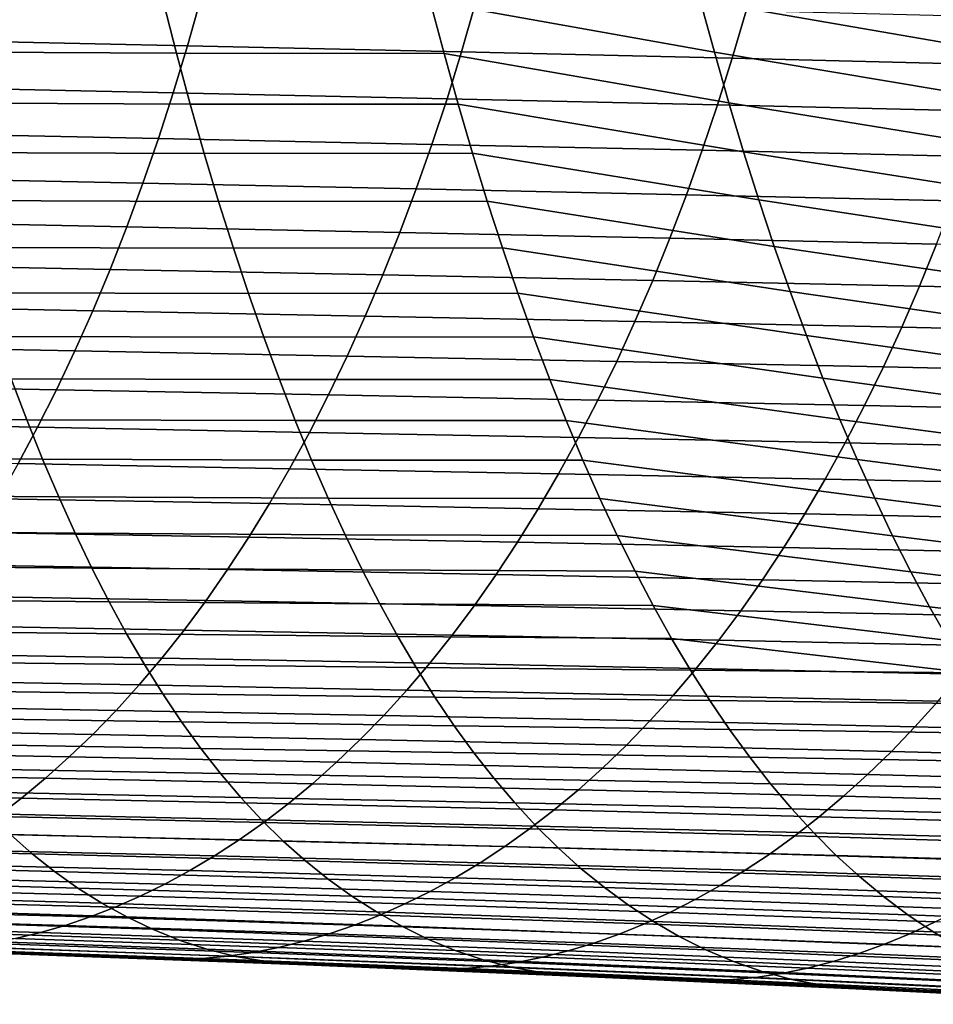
# Model space of a CAD drawing. Header units: metres. Extents: x -248 to 28, y -28 to 28.
# Tile 177 of 256: x -64.41 to -58.04, y -16.55 to -9.68. Entities that reach past the tile are written whole.
import ezdxf

# ---------------------------------------------------------------- set-up
doc = ezdxf.new("R2010")
doc.units = ezdxf.units.M
doc.layers.add('solid_10_061_053_XXX', color=7, linetype='CONTINUOUS')

msp = doc.modelspace()

# ---------------------------------------------------------------- linework, layer by layer
at = {"layer": 'solid_10_061_053_XXX'}
for points in [[(-59.567024, -9.911891, 82.891335), (-61.548691, -9.55663, 83.653839), (-61.641834, -9.184496, 83.365501), (-59.665207, -9.550668, 82.593224)], [(-57.657269, -9.897761, 81.77066), (-59.665207, -9.550668, 82.593224), (-59.7607, -9.180305, 82.302689), (-57.758152, -9.537882, 81.47068)], [(-63.413204, -9.554358, 84.657295), (-63.319744, -9.91868, 84.950958), (-65.171936, -9.9084, 85.899345), (-65.263359, -9.542437, 85.608391)], [(-63.243114, -9.867237, 113.159546), (-63.148582, -9.533899, 113.391586), (-65.084473, -9.491387, 114.103706), (-65.177002, -9.825394, 113.870255)], [(-61.331078, -9.909849, 112.463066), (-61.234749, -9.577317, 112.693253), (-63.148582, -9.533899, 113.391586), (-63.243114, -9.867237, 113.159546)], [(-61.548691, -9.55663, 83.653839), (-61.45298, -9.919354, 83.949867), (-63.319744, -9.91868, 84.950958), (-63.413204, -9.554358, 84.657295)], [(-59.466228, -10.264067, 83.196686), (-61.45298, -9.919354, 83.949867), (-61.548691, -9.55663, 83.653839), (-59.567024, -9.911891, 82.891335)], [(-59.442177, -9.953588, 111.781731), (-59.344387, -9.621964, 112.009682), (-61.234749, -9.577317, 112.693253), (-61.331078, -9.909849, 112.463066)], [(-57.553661, -10.248971, 82.077873), (-59.567024, -9.911891, 82.891335), (-59.665207, -9.550668, 82.593224), (-57.657269, -9.897761, 81.77066)], [(-57.577675, -9.998857, 111.116508), (-57.478897, -9.668212, 111.341881), (-59.344387, -9.621964, 112.009682), (-59.442177, -9.953588, 111.781731)], [(-63.342255, -10.193745, 112.920166), (-63.243114, -9.867237, 113.159546), (-65.177002, -9.825394, 113.870255), (-65.274094, -10.152601, 113.629356)], [(-61.432003, -10.23552, 112.225655), (-61.331078, -9.909849, 112.463066), (-63.243114, -9.867237, 113.159546), (-63.342255, -10.193745, 112.920166)], [(-63.319744, -9.91868, 84.950958), (-63.223919, -10.273378, 85.252098), (-65.078278, -10.264551, 86.197998), (-65.171936, -9.9084, 85.899345)], [(-61.45298, -9.919354, 83.949867), (-61.354774, -10.27271, 84.253212), (-63.223919, -10.273378, 85.252098), (-63.319744, -9.91868, 84.950958)], [(-59.362862, -10.607178, 83.509018), (-61.354774, -10.27271, 84.253212), (-61.45298, -9.919354, 83.949867), (-59.466228, -10.264067, 83.196686)], [(-59.544502, -10.278318, 111.546677), (-59.442177, -9.953588, 111.781731), (-61.331078, -9.909849, 112.463066), (-61.432003, -10.23552, 112.225655)], [(-57.447376, -10.591518, 82.392113), (-59.466228, -10.264067, 83.196686), (-59.567024, -9.911891, 82.891335), (-57.553661, -10.248971, 82.077873)], [(-57.680882, -10.322575, 110.88414), (-57.577675, -9.998857, 111.116508), (-59.442177, -9.953588, 111.781731), (-59.544502, -10.278318, 111.546677)], [(-63.445896, -10.513155, 112.673691), (-63.342255, -10.193745, 112.920166), (-65.274094, -10.152601, 113.629356), (-65.375648, -10.472734, 113.381256)], [(-61.537426, -10.554075, 111.981247), (-61.432003, -10.23552, 112.225655), (-63.342255, -10.193745, 112.920166), (-63.445896, -10.513155, 112.673691)], [(-63.223919, -10.273378, 85.252098), (-63.125771, -10.618386, 85.560379), (-64.982414, -10.610797, 86.50396), (-65.078278, -10.264551, 86.197998)], [(-61.354774, -10.27271, 84.253212), (-61.254124, -10.616656, 84.563583), (-63.125771, -10.618386, 85.560379), (-63.223919, -10.273378, 85.252098)], [(-59.651264, -10.595917, 111.304726), (-59.544502, -10.278318, 111.546677), (-61.432003, -10.23552, 112.225655), (-61.537426, -10.554075, 111.981247)], [(-59.256969, -10.941197, 83.828079), (-61.254124, -10.616656, 84.563583), (-61.354774, -10.27271, 84.253212), (-59.362862, -10.607178, 83.509018)], [(-57.788425, -10.639148, 110.644974), (-57.680882, -10.322575, 110.88414), (-59.544502, -10.278318, 111.546677), (-59.651264, -10.595917, 111.304726)], [(-57.338455, -10.925404, 82.713181), (-59.362862, -10.607178, 83.509018), (-59.466228, -10.264067, 83.196686), (-57.447376, -10.591518, 82.392113)], [(-63.55394, -10.8252, 112.420349), (-63.445896, -10.513155, 112.673691), (-65.375648, -10.472734, 113.381256), (-65.481552, -10.785515, 113.126183)], [(-61.64724, -10.865259, 111.730072), (-61.537426, -10.554075, 111.981247), (-63.445896, -10.513155, 112.673691), (-63.55394, -10.8252, 112.420349)], [(-59.762367, -10.906145, 111.056091), (-59.651264, -10.595917, 111.304726), (-61.537426, -10.554075, 111.981247), (-61.64724, -10.865259, 111.730072)], [(-63.125771, -10.618386, 85.560379), (-63.025352, -10.953629, 85.875458), (-64.884407, -10.947039, 86.816864), (-64.982414, -10.610797, 86.50396)], [(-61.254124, -10.616656, 84.563583), (-61.15107, -10.951143, 84.880676), (-63.025352, -10.953629, 85.875458), (-63.125771, -10.618386, 85.560379)], [(-59.148605, -11.266103, 84.15361), (-61.15107, -10.951143, 84.880676), (-61.254124, -10.616656, 84.563583), (-59.256969, -10.941197, 83.828079)], [(-57.900215, -10.948358, 110.399208), (-57.788425, -10.639148, 110.644974), (-59.651264, -10.595917, 111.304726), (-59.762367, -10.906145, 111.056091)], [(-57.22694, -11.250623, 83.040871), (-59.256969, -10.941197, 83.828079), (-59.362862, -10.607178, 83.509018), (-57.338455, -10.925404, 82.713181)], [(-63.666271, -11.129613, 112.160378), (-63.55394, -10.8252, 112.420349), (-65.481552, -10.785515, 113.126183), (-65.591698, -11.090665, 112.864388)], [(-61.761345, -11.168818, 111.472343), (-61.64724, -10.865259, 111.730072), (-63.55394, -10.8252, 112.420349), (-63.666271, -11.129613, 112.160378)], [(-59.877716, -11.208766, 110.800995), (-59.762367, -10.906145, 111.056091), (-61.64724, -10.865259, 111.730072), (-61.761345, -11.168818, 111.472343)], [(-58.016159, -11.249987, 110.147057), (-57.900215, -10.948358, 110.399208), (-59.762367, -10.906145, 111.056091), (-59.877716, -11.208766, 110.800995)], [(-63.025352, -10.953629, 85.875458), (-62.922699, -11.279033, 86.196983), (-64.784279, -11.27318, 87.13633), (-64.884407, -10.947039, 86.816864)], [(-61.15107, -10.951143, 84.880676), (-61.045666, -11.276124, 85.204201), (-62.922699, -11.279033, 86.196983), (-63.025352, -10.953629, 85.875458)], [(-59.037804, -11.581869, 84.485367), (-61.045666, -11.276124, 85.204201), (-61.15107, -10.951143, 84.880676), (-59.148605, -11.266103, 84.15361)], [(-57.112873, -11.567175, 83.374985), (-59.148605, -11.266103, 84.15361), (-59.256969, -10.941197, 83.828079), (-57.22694, -11.250623, 83.040871)], [(-63.782791, -11.426125, 111.893997), (-63.666271, -11.129613, 112.160378), (-65.591698, -11.090665, 112.864388), (-65.705978, -11.387907, 112.5961)], [(-61.879639, -11.464498, 111.208305), (-61.761345, -11.168818, 111.472343), (-63.666271, -11.129613, 112.160378), (-63.782791, -11.426125, 111.893997)], [(-59.997211, -11.503542, 110.53965), (-59.877716, -11.208766, 110.800995), (-61.761345, -11.168818, 111.472343), (-61.879639, -11.464498, 111.208305)], [(-58.136173, -11.543818, 109.88871), (-58.016159, -11.249987, 110.147057), (-59.877716, -11.208766, 110.800995), (-59.997211, -11.503542, 110.53965)], [(-56.297112, -11.586063, 109.256279), (-56.177376, -11.293194, 109.511375), (-58.016159, -11.249987, 110.147057), (-58.136173, -11.543818, 109.88871)], [(-62.922699, -11.279033, 86.196983), (-62.817863, -11.594527, 86.524635), (-64.682083, -11.589124, 87.46199), (-64.784279, -11.27318, 87.13633)], [(-61.045666, -11.276124, 85.204201), (-60.93795, -11.591548, 85.533836), (-62.817863, -11.594527, 86.524635), (-62.922699, -11.279033, 86.196983)], [(-58.924614, -11.888471, 84.823097), (-60.93795, -11.591548, 85.533836), (-61.045666, -11.276124, 85.204201), (-59.037804, -11.581869, 84.485367)], [(-56.9963, -11.875058, 83.715324), (-59.037804, -11.581869, 84.485367), (-59.148605, -11.266103, 84.15361), (-57.112873, -11.567175, 83.374985)], [(-63.903393, -11.714467, 111.621452), (-63.782791, -11.426125, 111.893997), (-65.705978, -11.387907, 112.5961), (-65.824287, -11.676964, 112.321564)], [(-62.002022, -11.752044, 110.938164), (-61.879639, -11.464498, 111.208305), (-63.782791, -11.426125, 111.893997), (-63.903393, -11.714467, 111.621452)], [(-60.120758, -11.790236, 110.272278), (-59.997211, -11.503542, 110.53965), (-61.879639, -11.464498, 111.208305), (-62.002022, -11.752044, 110.938164)], [(-58.260166, -11.829631, 109.624382), (-58.136173, -11.543818, 109.88871), (-59.997211, -11.503542, 110.53965), (-60.120758, -11.790236, 110.272278)], [(-62.817863, -11.594527, 86.524635), (-62.710884, -11.900039, 86.858063), (-64.577858, -11.894772, 87.793465), (-64.682083, -11.589124, 87.46199)], [(-60.93795, -11.591548, 85.533836), (-60.827972, -11.897367, 85.869308), (-62.710884, -11.900039, 86.858063), (-62.817863, -11.594527, 86.524635)], [(-58.809086, -12.185884, 85.16655), (-60.827972, -11.897367, 85.869308), (-60.93795, -11.591548, 85.533836), (-58.924614, -11.888471, 84.823097)], [(-56.877254, -12.174273, 84.061691), (-58.924614, -11.888471, 84.823097), (-59.037804, -11.581869, 84.485367), (-56.9963, -11.875058, 83.715324)], [(-56.420715, -11.870996, 108.995232), (-56.297112, -11.586063, 109.256279), (-58.136173, -11.543818, 109.88871), (-58.260166, -11.829631, 109.624382)], [(-64.027962, -11.99439, 111.342995), (-63.903393, -11.714467, 111.621452), (-65.824287, -11.676964, 112.321564), (-65.94651, -11.957574, 112.041039)], [(-62.128384, -12.031215, 110.662178), (-62.002022, -11.752044, 110.938164), (-63.903393, -11.714467, 111.621452), (-64.027962, -11.99439, 111.342995)], [(-60.248257, -12.068622, 109.9991), (-60.120758, -11.790236, 110.272278), (-62.002022, -11.752044, 110.938164), (-62.128384, -12.031215, 110.662178)], [(-58.388039, -12.107223, 109.354286), (-58.260166, -11.829631, 109.624382), (-60.120758, -11.790236, 110.272278), (-60.248257, -12.068622, 109.9991)], [(-56.5481, -12.147807, 108.728432), (-56.420715, -11.870996, 108.995232), (-58.260166, -11.829631, 109.624382), (-58.388039, -12.107223, 109.354286)], [(-62.710884, -11.900039, 86.858063), (-62.601807, -12.195496, 87.19693), (-64.471649, -12.190031, 88.130379), (-64.577858, -11.894772, 87.793465)], [(-60.827972, -11.897367, 85.869308), (-60.715778, -12.193537, 86.210304), (-62.601807, -12.195496, 87.19693), (-62.710884, -11.900039, 86.858063)], [(-58.691208, -12.474129, 85.515518), (-60.715778, -12.193537, 86.210304), (-60.827972, -11.897367, 85.869308), (-58.809086, -12.185884, 85.16655)], [(-56.755749, -12.464837, 84.413933), (-58.809086, -12.185884, 85.16655), (-58.924614, -11.888471, 84.823097), (-56.877254, -12.174273, 84.061691)], [(-64.156357, -12.265698, 111.05896), (-64.027962, -11.99439, 111.342995), (-65.94651, -11.957574, 112.041039), (-66.072502, -12.229539, 111.75486)], [(-62.258591, -12.30183, 110.380676), (-62.128384, -12.031215, 110.662178), (-64.027962, -11.99439, 111.342995), (-64.156357, -12.265698, 111.05896)], [(-60.379578, -12.338529, 109.720436), (-60.248257, -12.068622, 109.9991), (-62.128384, -12.031215, 110.662178), (-62.258591, -12.30183, 110.380676)], [(-58.519676, -12.376431, 109.078712), (-58.388039, -12.107223, 109.354286), (-60.248257, -12.068622, 109.9991), (-60.379578, -12.338529, 109.720436)], [(-56.679165, -12.416348, 108.456139), (-56.5481, -12.147807, 108.728432), (-58.388039, -12.107223, 109.354286), (-58.519676, -12.376431, 109.078712)], [(-64.471649, -12.190031, 88.130379), (-64.363426, -12.474891, 88.472397), (-66.22419, -12.460284, 89.354759), (-66.329765, -12.175409, 89.014603)], [(-62.601807, -12.195496, 87.19693), (-62.49062, -12.480903, 87.540939), (-64.363426, -12.474891, 88.472397), (-64.471649, -12.190031, 88.130379)], [(-60.715778, -12.193537, 86.210304), (-60.601357, -12.480066, 86.556587), (-62.49062, -12.480903, 87.540939), (-62.601807, -12.195496, 87.19693)], [(-58.570942, -12.753263, 85.869858), (-60.601357, -12.480066, 86.556587), (-60.715778, -12.193537, 86.210304), (-58.691208, -12.474129, 85.515518)], [(-56.631741, -12.746792, 84.771957), (-58.691208, -12.474129, 85.515518), (-58.809086, -12.185884, 85.16655), (-56.755749, -12.464837, 84.413933)], [(-64.288445, -12.528218, 110.76973), (-64.156357, -12.265698, 111.05896), (-66.072502, -12.229539, 111.75486), (-66.202118, -12.492677, 111.463425)], [(-62.392509, -12.563719, 110.094002), (-62.258591, -12.30183, 110.380676), (-64.156357, -12.265698, 111.05896), (-64.288445, -12.528218, 110.76973)], [(-60.514599, -12.599796, 109.436623), (-60.379578, -12.338529, 109.720436), (-62.258591, -12.30183, 110.380676), (-62.392509, -12.563719, 110.094002)], [(-58.654968, -12.637109, 108.797981), (-58.519676, -12.376431, 109.078712), (-60.379578, -12.338529, 109.720436), (-60.514599, -12.599796, 109.436623)], [(-56.813808, -12.676485, 108.17865), (-56.679165, -12.416348, 108.456139), (-58.519676, -12.376431, 109.078712), (-58.654968, -12.637109, 108.797981)], [(-64.424072, -12.781773, 110.475647), (-64.288445, -12.528218, 110.76973), (-66.202118, -12.492677, 111.463425), (-66.335205, -12.746806, 111.167084)], [(-64.363426, -12.474891, 88.472397), (-64.253113, -12.749423, 88.819206), (-66.116615, -12.734545, 89.699707), (-66.22419, -12.460284, 89.354759)], [(-62.49062, -12.480903, 87.540939), (-62.377251, -12.756332, 87.889824), (-64.253113, -12.749423, 88.819206), (-64.363426, -12.474891, 88.472397)], [(-60.601357, -12.480066, 86.556587), (-60.484653, -12.757029, 86.907928), (-62.377251, -12.756332, 87.889824), (-62.49062, -12.480903, 87.540939)], [(-58.448238, -13.023349, 86.229416), (-60.484653, -12.757029, 86.907928), (-60.601357, -12.480066, 86.556587), (-58.570942, -12.753263, 85.869858)], [(-56.505199, -13.02018, 85.135681), (-58.570942, -12.753263, 85.869858), (-58.691208, -12.474129, 85.515518), (-56.631741, -12.746792, 84.771957)], [(-62.530003, -12.816714, 109.802521), (-62.392509, -12.563719, 110.094002), (-64.288445, -12.528218, 110.76973), (-64.424072, -12.781773, 110.475647)], [(-60.653187, -12.852267, 109.147987), (-60.514599, -12.599796, 109.436623), (-62.392509, -12.563719, 110.094002), (-62.530003, -12.816714, 109.802521)], [(-58.793797, -12.889108, 108.512405), (-58.654968, -12.637109, 108.797981), (-60.514599, -12.599796, 109.436623), (-60.653187, -12.852267, 109.147987)], [(-56.95192, -12.928081, 107.896248), (-56.813808, -12.676485, 108.17865), (-58.654968, -12.637109, 108.797981), (-58.793797, -12.889108, 108.512405)], [(-64.253113, -12.749423, 88.819206), (-64.140633, -13.013703, 89.170486), (-66.006935, -12.998259, 90.049095), (-66.116615, -12.734545, 89.699707)], [(-62.377251, -12.756332, 87.889824), (-62.261635, -13.021864, 88.243332), (-64.140633, -13.013703, 89.170486), (-64.253113, -12.749423, 88.819206)], [(-60.484653, -12.757029, 86.907928), (-60.365608, -13.024494, 87.264137), (-62.261635, -13.021864, 88.243332), (-62.377251, -12.756332, 87.889824)], [(-58.323051, -13.284445, 86.59404), (-60.365608, -13.024494, 87.264137), (-60.484653, -12.757029, 86.907928), (-58.448238, -13.023349, 86.229416)], [(-56.376095, -13.285042, 85.505005), (-58.448238, -13.023349, 86.229416), (-58.570942, -12.753263, 85.869858), (-56.505199, -13.02018, 85.135681)], [(-62.670929, -13.060647, 109.506577), (-62.530003, -12.816714, 109.802521), (-64.424072, -12.781773, 110.475647), (-64.563103, -13.026185, 110.177094)], [(-60.795212, -13.095781, 108.854881), (-60.653187, -12.852267, 109.147987), (-62.530003, -12.816714, 109.802521), (-62.670929, -13.060647, 109.506577)], [(-58.936035, -13.132279, 108.222282), (-58.793797, -12.889108, 108.512405), (-60.653187, -12.852267, 109.147987), (-60.795212, -13.095781, 108.854881)], [(-57.093395, -13.170999, 107.609207), (-56.95192, -12.928081, 107.896248), (-58.793797, -12.889108, 108.512405), (-58.936035, -13.132279, 108.222282)], [(-64.140633, -13.013703, 89.170486), (-64.025909, -13.267808, 89.52594), (-65.895065, -13.251493, 90.402573), (-66.006935, -12.998259, 90.049095)], [(-62.815159, -13.295348, 109.20652), (-62.670929, -13.060647, 109.506577), (-64.563103, -13.026185, 110.177094), (-64.705391, -13.26128, 109.874428)], [(-62.261635, -13.021864, 88.243332), (-62.143692, -13.277574, 88.601189), (-64.025909, -13.267808, 89.52594), (-64.140633, -13.013703, 89.170486)], [(-60.365608, -13.024494, 87.264137), (-60.244164, -13.282537, 87.625), (-62.143692, -13.277574, 88.601189), (-62.261635, -13.021864, 88.243332)], [(-58.195335, -13.536613, 86.963593), (-60.244164, -13.282537, 87.625), (-60.365608, -13.024494, 87.264137), (-58.323051, -13.284445, 86.59404)], [(-56.244381, -13.541418, 85.879845), (-58.323051, -13.284445, 86.59404), (-58.448238, -13.023349, 86.229416), (-56.376095, -13.285042, 85.505005)], [(-60.940552, -13.330179, 108.557625), (-60.795212, -13.095781, 108.854881), (-62.670929, -13.060647, 109.506577), (-62.815159, -13.295348, 109.20652)], [(-59.081573, -13.366476, 107.927933), (-58.936035, -13.132279, 108.222282), (-60.795212, -13.095781, 108.854881), (-60.940552, -13.330179, 108.557625)], [(-57.238129, -13.405104, 107.317818), (-57.093395, -13.170999, 107.609207), (-58.936035, -13.132279, 108.222282), (-59.081573, -13.366476, 107.927933)], [(-64.025909, -13.267808, 89.52594), (-63.908848, -13.511812, 89.885254), (-65.780922, -13.494318, 90.759773), (-65.895065, -13.251493, 90.402573)], [(-62.962543, -13.52065, 108.90271), (-62.815159, -13.295348, 109.20652), (-64.705391, -13.26128, 109.874428), (-64.850784, -13.48688, 109.568016)], [(-62.143692, -13.277574, 88.601189), (-62.023361, -13.52354, 88.96315), (-63.908848, -13.511812, 89.885254), (-64.025909, -13.267808, 89.52594)], [(-61.089073, -13.555302, 108.256554), (-60.940552, -13.330179, 108.557625), (-62.815159, -13.295348, 109.20652), (-62.962543, -13.52065, 108.90271)], [(-60.244164, -13.282537, 87.625), (-60.120258, -13.53123, 87.990311), (-62.023361, -13.52354, 88.96315), (-62.143692, -13.277574, 88.601189)], [(-58.065041, -13.779914, 87.337914), (-60.120258, -13.53123, 87.990311), (-60.244164, -13.282537, 87.625), (-58.195335, -13.536613, 86.963593)], [(-56.110031, -13.789352, 86.260101), (-58.195335, -13.536613, 86.963593), (-58.323051, -13.284445, 86.59404), (-56.244381, -13.541418, 85.879845)], [(-59.230289, -13.591549, 107.629669), (-59.081573, -13.366476, 107.927933), (-60.940552, -13.330179, 108.557625), (-61.089073, -13.555302, 108.256554)], [(-57.386021, -13.630259, 107.022369), (-57.238129, -13.405104, 107.317818), (-59.081573, -13.366476, 107.927933), (-59.230289, -13.591549, 107.629669)], [(-63.908848, -13.511812, 89.885254), (-63.789379, -13.745791, 90.248116), (-65.664413, -13.726799, 91.120354), (-65.780922, -13.494318, 90.759773)], [(-63.112957, -13.736383, 108.595497), (-62.962543, -13.52065, 108.90271), (-64.850784, -13.48688, 109.568016), (-64.999153, -13.70281, 109.258224)], [(-62.023361, -13.52354, 88.96315), (-61.90057, -13.759838, 89.328941), (-63.789379, -13.745791, 90.248116), (-63.908848, -13.511812, 89.885254)], [(-61.24065, -13.770991, 107.952003), (-61.089073, -13.555302, 108.256554), (-62.962543, -13.52065, 108.90271), (-63.112957, -13.736383, 108.595497)], [(-60.120258, -13.53123, 87.990311), (-59.993835, -13.770644, 88.359871), (-61.90057, -13.759838, 89.328941), (-62.023361, -13.52354, 88.96315)], [(-57.932114, -14.014405, 87.716866), (-59.993835, -13.770644, 88.359871), (-60.120258, -13.53123, 87.990311), (-58.065041, -13.779914, 87.337914)], [(-59.382069, -13.807349, 107.327805), (-59.230289, -13.591549, 107.629669), (-61.089073, -13.555302, 108.256554), (-61.24065, -13.770991, 107.952003)], [(-57.536957, -13.846328, 106.723129), (-57.386021, -13.630259, 107.022369), (-59.230289, -13.591549, 107.629669), (-59.382069, -13.807349, 107.327805)], [(-55.973003, -14.02888, 86.645691), (-58.065041, -13.779914, 87.337914), (-58.195335, -13.536613, 86.963593), (-56.110031, -13.789352, 86.260101)], [(-63.789379, -13.745791, 90.248116), (-63.667412, -13.969824, 90.61422), (-65.545441, -13.949006, 91.483963), (-65.664413, -13.726799, 91.120354)], [(-63.266228, -13.94244, 108.285217), (-63.112957, -13.736383, 108.595497), (-64.999153, -13.70281, 109.258224), (-65.150314, -13.908955, 108.945396)], [(-61.395126, -13.977144, 107.644295), (-61.24065, -13.770991, 107.952003), (-63.112957, -13.736383, 108.595497), (-63.266228, -13.94244, 108.285217)], [(-61.90057, -13.759838, 89.328941), (-61.775234, -13.986548, 89.698326), (-63.667412, -13.969824, 90.61422), (-63.789379, -13.745791, 90.248116)], [(-59.993835, -13.770644, 88.359871), (-59.86483, -14.000852, 88.733475), (-61.775234, -13.986548, 89.698326), (-61.90057, -13.759838, 89.328941)], [(-59.536766, -14.013783, 107.022629), (-59.382069, -13.807349, 107.327805), (-61.24065, -13.770991, 107.952003), (-61.395126, -13.977144, 107.644295)], [(-57.796421, -14.240099, 88.100456), (-59.86483, -14.000852, 88.733475), (-59.993835, -13.770644, 88.359871), (-57.932114, -14.014405, 87.716866)], [(-55.833183, -14.259975, 87.036682), (-57.932114, -14.014405, 87.716866), (-58.065041, -13.779914, 87.337914), (-55.973003, -14.02888, 86.645691)], [(-57.690815, -14.053222, 106.42038), (-57.536957, -13.846328, 106.723129), (-59.382069, -13.807349, 107.327805), (-59.536766, -14.013783, 107.022629)], [(-63.422142, -14.138824, 107.972168), (-63.266228, -13.94244, 108.285217), (-65.150314, -13.908955, 108.945396), (-65.304062, -14.105316, 108.629868)], [(-61.552296, -14.173764, 107.333702), (-61.395126, -13.977144, 107.644295), (-63.266228, -13.94244, 108.285217), (-63.422142, -14.138824, 107.972168)], [(-63.667412, -13.969824, 90.61422), (-63.542767, -14.183991, 90.983421), (-65.42382, -14.161032, 91.85041), (-65.545441, -13.949006, 91.483963)], [(-61.775234, -13.986548, 89.698326), (-61.647194, -14.203736, 90.07119), (-63.542767, -14.183991, 90.983421), (-63.667412, -13.969824, 90.61422)], [(-59.86483, -14.000852, 88.733475), (-59.733086, -14.221896, 89.111076), (-61.647194, -14.203736, 90.07119), (-61.775234, -13.986548, 89.698326)], [(-59.694191, -14.210848, 106.714386), (-59.536766, -14.013783, 107.022629), (-61.395126, -13.977144, 107.644295), (-61.552296, -14.173764, 107.333702)], [(-57.796421, -14.240099, 88.100456), (-59.733086, -14.221896, 89.111076), (-59.86483, -14.000852, 88.733475)], [(-57.84742, -14.250936, 106.114319), (-57.690815, -14.053222, 106.42038), (-59.536766, -14.013783, 107.022629), (-59.694191, -14.210848, 106.714386)], [(-63.580479, -14.325553, 107.656662), (-63.422142, -14.138824, 107.972168), (-65.304062, -14.105316, 108.629868), (-65.460152, -14.291913, 108.311958)], [(-61.711945, -14.360868, 107.0205), (-61.552296, -14.173764, 107.333702), (-63.422142, -14.138824, 107.972168), (-63.580479, -14.325553, 107.656662)], [(-63.542767, -14.183991, 90.983421), (-63.415207, -14.388385, 91.355675), (-65.299309, -14.362988, 92.219597), (-65.42382, -14.161032, 91.85041)], [(-61.647194, -14.203736, 90.07119), (-61.516216, -14.411464, 90.44754), (-63.415207, -14.388385, 91.355675), (-63.542767, -14.183991, 90.983421)], [(-59.854141, -14.398559, 106.40332), (-59.694191, -14.210848, 106.714386), (-61.552296, -14.173764, 107.333702), (-61.711945, -14.360868, 107.0205)], [(-59.733086, -14.221896, 89.111076), (-59.598389, -14.433802, 89.492722), (-61.516216, -14.411464, 90.44754), (-61.647194, -14.203736, 90.07119)], [(-58.006592, -14.439478, 105.805168), (-57.84742, -14.250936, 106.114319), (-59.694191, -14.210848, 106.714386), (-59.854141, -14.398559, 106.40332)], [(-57.796421, -14.240099, 88.100456), (-57.657768, -14.456977, 88.48877), (-59.598389, -14.433802, 89.492722), (-59.733086, -14.221896, 89.111076)], [(-63.741016, -14.502645, 107.338997), (-63.580479, -14.325553, 107.656662), (-65.460152, -14.291913, 108.311958), (-65.61837, -14.46876, 107.991989)], [(-61.873863, -14.538472, 106.704971), (-61.711945, -14.360868, 107.0205), (-63.580479, -14.325553, 107.656662), (-63.741016, -14.502645, 107.338997)], [(-63.415207, -14.388385, 91.355675), (-63.284485, -14.583095, 91.730934), (-65.171661, -14.554982, 92.591438), (-65.299309, -14.362988, 92.219597)], [(-61.516216, -14.411464, 90.44754), (-61.382069, -14.609792, 90.827377), (-63.284485, -14.583095, 91.730934), (-63.415207, -14.388385, 91.355675)], [(-60.016426, -14.576929, 106.089691), (-59.854141, -14.398559, 106.40332), (-61.711945, -14.360868, 107.0205), (-61.873863, -14.538472, 106.704971)], [(-59.598389, -14.433802, 89.492722), (-59.460522, -14.636592, 89.878471), (-61.382069, -14.609792, 90.827377), (-61.516216, -14.411464, 90.44754)], [(-58.168148, -14.618854, 105.493141), (-58.006592, -14.439478, 105.805168), (-59.854141, -14.398559, 106.40332), (-60.016426, -14.576929, 106.089691)], [(-63.903534, -14.670117, 107.01947), (-63.741016, -14.502645, 107.338997), (-65.61837, -14.46876, 107.991989), (-65.778481, -14.635873, 107.670273)], [(-57.657768, -14.456977, 88.48877), (-57.515961, -14.665017, 88.881912), (-59.460522, -14.636592, 89.878471), (-59.598389, -14.433802, 89.492722)], [(-56.328445, -14.665119, 104.915329), (-56.168785, -14.484512, 105.22612), (-58.006592, -14.439478, 105.805168), (-58.168148, -14.618854, 105.493141)], [(-63.284485, -14.583095, 91.730934), (-63.150364, -14.76821, 92.109161), (-65.040627, -14.737126, 92.965843), (-65.171661, -14.554982, 92.591438)], [(-62.037842, -14.706594, 106.387383), (-61.873863, -14.538472, 106.704971), (-63.741016, -14.502645, 107.338997), (-63.903534, -14.670117, 107.01947)], [(-60.180843, -14.745972, 105.773743), (-60.016426, -14.576929, 106.089691), (-61.873863, -14.538472, 106.704971), (-62.037842, -14.706594, 106.387383)], [(-61.382069, -14.609792, 90.827377), (-61.244518, -14.79878, 91.210716), (-63.150364, -14.76821, 92.109161), (-63.284485, -14.583095, 91.730934)], [(-59.460522, -14.636592, 89.878471), (-59.319271, -14.830293, 90.268379), (-61.244518, -14.79878, 91.210716), (-61.382069, -14.609792, 90.827377)], [(-58.331909, -14.789071, 105.178452), (-58.168148, -14.618854, 105.493141), (-60.016426, -14.576929, 106.089691), (-60.180843, -14.745972, 105.773743)], [(-56.490387, -14.836749, 104.601471), (-56.328445, -14.665119, 104.915329), (-58.168148, -14.618854, 105.493141), (-58.331909, -14.789071, 105.178452)], [(-64.06781, -14.827989, 106.698387), (-63.903534, -14.670117, 107.01947), (-65.778481, -14.635873, 107.670273), (-65.940262, -14.793269, 107.347145)], [(-62.203667, -14.865249, 106.068016), (-62.037842, -14.706594, 106.387383), (-63.903534, -14.670117, 107.01947), (-64.06781, -14.827989, 106.698387)], [(-57.515961, -14.665017, 88.881912), (-57.370804, -14.864199, 89.279991), (-59.319271, -14.830293, 90.268379), (-59.460522, -14.636592, 89.878471)], [(-63.150364, -14.76821, 92.109161), (-63.012596, -14.943821, 92.490311), (-64.905968, -14.909531, 93.342728), (-65.040627, -14.737126, 92.965843)], [(-60.347198, -14.905698, 105.455704), (-60.180843, -14.745972, 105.773743), (-62.037842, -14.706594, 106.387383), (-62.203667, -14.865249, 106.068016)], [(-58.4977, -14.950136, 104.861313), (-58.331909, -14.789071, 105.178452), (-60.180843, -14.745972, 105.773743), (-60.347198, -14.905698, 105.455704)], [(-64.23362, -14.976276, 106.376045), (-64.06781, -14.827989, 106.698387), (-65.940262, -14.793269, 107.347145), (-66.103485, -14.940966, 107.022919)], [(-62.371128, -15.014454, 105.747147), (-62.203667, -14.865249, 106.068016), (-64.06781, -14.827989, 106.698387), (-64.23362, -14.976276, 106.376045)], [(-61.244518, -14.79878, 91.210716), (-61.103329, -14.978493, 91.597565), (-63.012596, -14.943821, 92.490311), (-63.150364, -14.76821, 92.109161)], [(-59.319271, -14.830293, 90.268379), (-59.174412, -15.014926, 90.662491), (-61.103329, -14.978493, 91.597565), (-61.244518, -14.79878, 91.210716)], [(-57.370804, -14.864199, 89.279991), (-57.222099, -15.054503, 89.683098), (-59.174412, -15.014926, 90.662491), (-59.319271, -14.830293, 90.268379)], [(-56.654446, -14.999398, 104.284714), (-56.490387, -14.836749, 104.601471), (-58.331909, -14.789071, 105.178452), (-58.4977, -14.950136, 104.861313)], [(-60.515293, -15.056122, 105.135841), (-60.347198, -14.905698, 105.455704), (-62.203667, -14.865249, 106.068016), (-62.371128, -15.014454, 105.747147)], [(-64.400749, -15.115, 106.052742), (-64.23362, -14.976276, 106.376045), (-66.103485, -14.940966, 107.022919), (-66.267921, -15.078981, 106.697914)], [(-63.012596, -14.943821, 92.490311), (-62.870941, -15.110018, 92.874336), (-64.767433, -15.072305, 93.721992), (-64.905968, -14.909531, 93.342728)], [(-61.103329, -14.978493, 91.597565), (-60.958267, -15.148988, 91.987915), (-62.870941, -15.110018, 92.874336), (-63.012596, -14.943821, 92.490311)], [(-58.665337, -15.102057, 104.541924), (-58.4977, -14.950136, 104.861313), (-60.347198, -14.905698, 105.455704), (-60.515293, -15.056122, 105.135841)], [(-56.820465, -15.153067, 103.965225), (-56.654446, -14.999398, 104.284714), (-58.4977, -14.950136, 104.861313), (-58.665337, -15.102057, 104.541924)], [(-62.540009, -15.154227, 105.425041), (-62.371128, -15.014454, 105.747147), (-64.23362, -14.976276, 106.376045), (-64.400749, -15.115, 106.052742)], [(-60.684925, -15.197259, 104.814384), (-60.515293, -15.056122, 105.135841), (-62.371128, -15.014454, 105.747147), (-62.540009, -15.154227, 105.425041)], [(-59.174412, -15.014926, 90.662491), (-59.025734, -15.190517, 91.06086), (-60.958267, -15.148988, 91.987915), (-61.103329, -14.978493, 91.597565)], [(-57.222099, -15.054503, 89.683098), (-57.069653, -15.235909, 90.091339), (-59.025734, -15.190517, 91.06086), (-59.174412, -15.014926, 90.662491)], [(-64.568985, -15.244229, 105.728676), (-64.400749, -15.115, 106.052742), (-66.267921, -15.078981, 106.697914), (-66.433372, -15.207393, 106.372353)], [(-62.870941, -15.110018, 92.874336), (-62.725155, -15.266877, 93.261223), (-64.624779, -15.22555, 94.103577), (-64.767433, -15.072305, 93.721992)], [(-60.958267, -15.148988, 91.987915), (-60.809105, -15.310313, 92.38179), (-62.725155, -15.266877, 93.261223), (-62.870941, -15.110018, 92.874336)], [(-58.834644, -15.24484, 104.220512), (-58.665337, -15.102057, 104.541924), (-60.515293, -15.056122, 105.135841), (-60.684925, -15.197259, 104.814384)], [(-56.988289, -15.297752, 103.643188), (-56.820465, -15.153067, 103.965225), (-58.665337, -15.102057, 104.541924), (-58.834644, -15.24484, 104.220512)], [(-62.710125, -15.28463, 105.101875), (-62.540009, -15.154227, 105.425041), (-64.400749, -15.115, 106.052742), (-64.568985, -15.244229, 105.728676)], [(-60.855927, -15.329154, 104.491486), (-60.684925, -15.197259, 104.814384), (-62.540009, -15.154227, 105.425041), (-62.710125, -15.28463, 105.101875)], [(-59.025734, -15.190517, 91.06086), (-58.873013, -15.357075, 91.46357), (-60.809105, -15.310313, 92.38179), (-60.958267, -15.148988, 91.987915)], [(-62.881302, -15.405766, 104.77774), (-62.710125, -15.28463, 105.101875), (-64.568985, -15.244229, 105.728676), (-64.738159, -15.364089, 105.403961)], [(-62.725155, -15.266877, 93.261223), (-62.574966, -15.414376, 93.651077), (-64.47773, -15.369281, 94.487549), (-64.624779, -15.22555, 94.103577)], [(-59.005455, -15.378516, 103.897186), (-58.834644, -15.24484, 104.220512), (-60.684925, -15.197259, 104.814384), (-60.855927, -15.329154, 104.491486)], [(-57.069653, -15.235909, 90.091339), (-56.913269, -15.408379, 90.504822), (-58.873013, -15.357075, 91.46357), (-59.025734, -15.190517, 91.06086)], [(-57.157772, -15.433468, 103.318687), (-56.988289, -15.297752, 103.643188), (-58.834644, -15.24484, 104.220512), (-59.005455, -15.378516, 103.897186)], [(-61.028126, -15.451891, 104.167198), (-60.855927, -15.329154, 104.491486), (-62.710125, -15.28463, 105.101875), (-62.881302, -15.405766, 104.77774)], [(-60.809105, -15.310313, 92.38179), (-60.655567, -15.462399, 92.779358), (-62.574966, -15.414376, 93.651077), (-62.725155, -15.266877, 93.261223)], [(-58.873013, -15.357075, 91.46357), (-58.715996, -15.514474, 91.870789), (-60.655567, -15.462399, 92.779358), (-60.809105, -15.310313, 92.38179)], [(-64.47773, -15.369281, 94.487549), (-64.326012, -15.503469, 94.874084), (-66.218613, -15.457171, 95.672264), (-66.367409, -15.325984, 95.290375)], [(-63.053368, -15.517742, 104.452705), (-62.881302, -15.405766, 104.77774), (-64.738159, -15.364089, 105.403961), (-64.908096, -15.474701, 105.078705)], [(-62.574966, -15.414376, 93.651077), (-62.420094, -15.552438, 94.044098), (-64.326012, -15.503469, 94.874084), (-64.47773, -15.369281, 94.487549)], [(-59.177628, -15.503141, 103.57196), (-59.005455, -15.378516, 103.897186), (-60.855927, -15.329154, 104.491486), (-61.028126, -15.451891, 104.167198)], [(-57.328793, -15.560235, 102.991699), (-57.157772, -15.433468, 103.318687), (-59.005455, -15.378516, 103.897186), (-59.177628, -15.503141, 103.57196)], [(-56.913269, -15.408379, 90.504822), (-56.752708, -15.571731, 90.923782), (-58.715996, -15.514474, 91.870789), (-58.873013, -15.357075, 91.46357)], [(-61.20137, -15.565551, 103.84156), (-61.028126, -15.451891, 104.167198), (-62.881302, -15.405766, 104.77774), (-63.053368, -15.517742, 104.452705)], [(-60.655567, -15.462399, 92.779358), (-60.497383, -15.605111, 93.180832), (-62.420094, -15.552438, 94.044098), (-62.574966, -15.414376, 93.651077)], [(-59.351017, -15.618771, 103.244865), (-59.177628, -15.503141, 103.57196), (-61.028126, -15.451891, 104.167198), (-61.20137, -15.565551, 103.84156)], [(-64.326012, -15.503469, 94.874084), (-64.16935, -15.628087, 95.263336), (-66.064949, -15.578686, 96.056366), (-66.218613, -15.457171, 95.672264)], [(-63.226154, -15.620663, 104.126839), (-63.053368, -15.517742, 104.452705), (-64.908096, -15.474701, 105.078705), (-65.078606, -15.57619, 104.753006)], [(-62.420094, -15.552438, 94.044098), (-62.26025, -15.680984, 94.440483), (-64.16935, -15.628087, 95.263336), (-64.326012, -15.503469, 94.874084)], [(-61.375496, -15.670218, 103.514633), (-61.20137, -15.565551, 103.84156), (-63.053368, -15.517742, 104.452705), (-63.226154, -15.620663, 104.126839)], [(-58.715996, -15.514474, 91.870789), (-58.554413, -15.662523, 92.282791), (-60.497383, -15.605111, 93.180832), (-60.655567, -15.462399, 92.779358)], [(-57.501217, -15.678081, 102.662231), (-57.328793, -15.560235, 102.991699), (-59.177628, -15.503141, 103.57196), (-59.351017, -15.618771, 103.244865)], [(-56.752708, -15.571731, 90.923782), (-56.587719, -15.725707, 91.348503), (-58.554413, -15.662523, 92.282791), (-58.715996, -15.514474, 91.870789)], [(-64.16935, -15.628087, 95.263336), (-64.007454, -15.743104, 95.655457), (-65.906143, -15.690541, 96.44281), (-66.064949, -15.578686, 96.056366)], [(-63.399487, -15.714633, 103.800232), (-63.226154, -15.620663, 104.126839), (-65.078606, -15.57619, 104.753006), (-65.249512, -15.66868, 104.426964)], [(-60.497383, -15.605111, 93.180832), (-60.334263, -15.738318, 93.586441), (-62.26025, -15.680984, 94.440483), (-62.420094, -15.552438, 94.044098)], [(-59.525475, -15.725458, 102.915909), (-59.351017, -15.618771, 103.244865), (-61.20137, -15.565551, 103.84156), (-61.375496, -15.670218, 103.514633)], [(-62.26025, -15.680984, 94.440483), (-62.095158, -15.799937, 94.840424), (-64.007454, -15.743104, 95.655457), (-64.16935, -15.628087, 95.263336)], [(-61.550343, -15.765971, 103.186447), (-61.375496, -15.670218, 103.514633), (-63.226154, -15.620663, 104.126839), (-63.399487, -15.714633, 103.800232)], [(-58.554413, -15.662523, 92.282791), (-58.387997, -15.801028, 92.699829), (-60.334263, -15.738318, 93.586441), (-60.497383, -15.605111, 93.180832)], [(-57.674919, -15.787029, 102.330254), (-57.501217, -15.678081, 102.662231), (-59.351017, -15.618771, 103.244865), (-59.525475, -15.725458, 102.915909)], [(-64.007454, -15.743104, 95.655457), (-63.840057, -15.848493, 96.050613), (-65.741928, -15.792748, 96.831718), (-65.906143, -15.690541, 96.44281)], [(-63.573193, -15.799759, 103.472946), (-63.399487, -15.714633, 103.800232), (-65.249512, -15.66868, 104.426964), (-65.420639, -15.752295, 104.100685)], [(-61.725758, -15.852897, 102.857071), (-61.550343, -15.765971, 103.186447), (-63.399487, -15.714633, 103.800232), (-63.573193, -15.799759, 103.472946)], [(-60.334263, -15.738318, 93.586441), (-60.165936, -15.861887, 93.996422), (-62.095158, -15.799937, 94.840424), (-62.26025, -15.680984, 94.440483)], [(-59.700855, -15.82326, 102.585121), (-59.525475, -15.725458, 102.915909), (-61.375496, -15.670218, 103.514633), (-61.550343, -15.765971, 103.186447)], [(-57.849777, -15.887103, 101.995773), (-57.674919, -15.787029, 102.330254), (-59.525475, -15.725458, 102.915909), (-59.700855, -15.82326, 102.585121)], [(-56.587719, -15.725707, 91.348503), (-56.418053, -15.870053, 91.779266), (-58.387997, -15.801028, 92.699829), (-58.554413, -15.662523, 92.282791)], [(-63.840057, -15.848493, 96.050613), (-63.666874, -15.944224, 96.448975), (-65.572037, -15.885319, 97.223213), (-65.741928, -15.792748, 96.831718)], [(-63.747105, -15.876146, 103.145073), (-63.573193, -15.799759, 103.472946), (-65.420639, -15.752295, 104.100685), (-65.591805, -15.827159, 103.774277)], [(-62.095158, -15.799937, 94.840424), (-61.92453, -15.909221, 95.24411), (-63.840057, -15.848493, 96.050613), (-64.007454, -15.743104, 95.655457)], [(-59.877018, -15.912231, 102.25251), (-59.700855, -15.82326, 102.585121), (-61.550343, -15.765971, 103.186447), (-61.725758, -15.852897, 102.857071)], [(-58.387997, -15.801028, 92.699829), (-58.216473, -15.929795, 93.122162), (-60.165936, -15.861887, 93.996422), (-60.334263, -15.738318, 93.586441)], [(-63.921062, -15.943892, 102.81665), (-63.747105, -15.876146, 103.145073), (-65.591805, -15.827159, 103.774277), (-65.762848, -15.893388, 103.447823)], [(-61.92453, -15.909221, 95.24411), (-61.748089, -16.008757, 95.651733), (-63.666874, -15.944224, 96.448975), (-63.840057, -15.848493, 96.050613)], [(-61.901573, -15.931075, 102.526535), (-61.725758, -15.852897, 102.857071), (-63.573193, -15.799759, 103.472946), (-63.747105, -15.876146, 103.145073)], [(-60.165936, -15.861887, 93.996422), (-59.992115, -15.975683, 94.41098), (-61.92453, -15.909221, 95.24411), (-62.095158, -15.799937, 94.840424)], [(-60.053818, -15.992428, 101.918098), (-59.877018, -15.912231, 102.25251), (-61.725758, -15.852897, 102.857071), (-61.901573, -15.931075, 102.526535)], [(-58.216473, -15.929795, 93.122162), (-58.039574, -16.048632, 93.550034), (-59.992115, -15.975683, 94.41098), (-60.165936, -15.861887, 93.996422)], [(-58.025658, -15.978329, 101.65876), (-57.849777, -15.887103, 101.995773), (-59.700855, -15.82326, 102.585121), (-59.877018, -15.912231, 102.25251)], [(-56.418053, -15.870053, 91.779266), (-56.243454, -16.004509, 92.216354), (-58.216473, -15.929795, 93.122162), (-58.387997, -15.801028, 92.699829)], [(-64.095016, -16.003017, 102.487541), (-63.921062, -15.943892, 102.81665), (-65.762848, -15.893388, 103.447823), (-65.933701, -15.951035, 103.121201)], [(-63.666874, -15.944224, 96.448975), (-63.487576, -16.030146, 96.850868), (-65.396141, -15.968149, 97.617599), (-65.572037, -15.885319, 97.223213)], [(-62.077644, -16.00058, 102.19487), (-61.901573, -15.931075, 102.526535), (-63.747105, -15.876146, 103.145073), (-63.921062, -15.943892, 102.81665)], [(-60.231113, -16.063894, 101.581879), (-60.053818, -15.992428, 101.918098), (-61.901573, -15.931075, 102.526535), (-62.077644, -16.00058, 102.19487)], [(-59.992115, -15.975683, 94.41098), (-59.812523, -16.079576, 94.83036), (-61.748089, -16.008757, 95.651733), (-61.92453, -15.909221, 95.24411)], [(-58.202438, -16.06073, 101.319214), (-58.025658, -15.978329, 101.65876), (-59.877018, -15.912231, 102.25251), (-60.053818, -15.992428, 101.918098)], [(-56.243454, -16.004509, 92.216354), (-56.063667, -16.128819, 92.660057), (-58.039574, -16.048632, 93.550034), (-58.216473, -15.929795, 93.122162)], [(-64.442932, -16.095318, 101.826302), (-64.268967, -16.053499, 102.157509), (-66.10437, -16.00012, 102.79422), (-66.274841, -16.040659, 102.466652)], [(-64.268967, -16.053499, 102.157509), (-64.095016, -16.003017, 102.487541), (-65.933701, -15.951035, 103.121201), (-66.10437, -16.00012, 102.79422)], [(-63.487576, -16.030146, 96.850868), (-63.301487, -16.105383, 97.257721), (-65.213623, -16.04047, 98.016235), (-65.396141, -15.968149, 97.617599)], [(-62.430447, -16.113453, 101.527359), (-62.253929, -16.061394, 101.8619), (-64.095016, -16.003017, 102.487541), (-64.268967, -16.053499, 102.157509)], [(-62.253929, -16.061394, 101.8619), (-62.077644, -16.00058, 102.19487), (-63.921062, -15.943892, 102.81665), (-64.095016, -16.003017, 102.487541)], [(-61.748089, -16.008757, 95.651733), (-61.565487, -16.098335, 96.063683), (-63.487576, -16.030146, 96.850868), (-63.666874, -15.944224, 96.448975)], [(-60.408886, -16.12657, 101.243652), (-60.231113, -16.063894, 101.581879), (-62.077644, -16.00058, 102.19487), (-62.253929, -16.061394, 101.8619)], [(-58.380001, -16.134319, 100.977097), (-58.202438, -16.06073, 101.319214), (-60.053818, -15.992428, 101.918098), (-60.231113, -16.063894, 101.581879)], [(-58.039574, -16.048632, 93.550034), (-57.857025, -16.157345, 93.983719), (-59.812523, -16.079576, 94.83036), (-59.992115, -15.975683, 94.41098)], [(-56.346035, -16.136509, 100.729332), (-56.170353, -16.051754, 101.075302), (-58.025658, -15.978329, 101.65876), (-58.202438, -16.06073, 101.319214)], [(-63.301487, -16.105383, 97.257721), (-63.10783, -16.168802, 97.671349), (-65.02372, -16.101267, 98.420853), (-65.213623, -16.04047, 98.016235)], [(-62.607208, -16.156696, 101.190964), (-62.430447, -16.113453, 101.527359), (-64.268967, -16.053499, 102.157509), (-64.442932, -16.095318, 101.826302)], [(-61.565487, -16.098335, 96.063683), (-61.376038, -16.176981, 96.481422), (-63.301487, -16.105383, 97.257721), (-63.487576, -16.030146, 96.850868)], [(-60.587158, -16.180351, 100.903114), (-60.408886, -16.12657, 101.243652), (-62.253929, -16.061394, 101.8619), (-62.430447, -16.113453, 101.527359)], [(-59.812523, -16.079576, 94.83036), (-59.626816, -16.173294, 95.254967), (-61.565487, -16.098335, 96.063683), (-61.748089, -16.008757, 95.651733)], [(-58.558331, -16.198997, 100.632187), (-58.380001, -16.134319, 100.977097), (-60.231113, -16.063894, 101.581879), (-60.408886, -16.12657, 101.243652)], [(-56.52282, -16.212345, 100.379944), (-56.346035, -16.136509, 100.729332), (-58.202438, -16.06073, 101.319214), (-58.380001, -16.134319, 100.977097)], [(-56.063667, -16.128819, 92.660057), (-55.878445, -16.242725, 93.110664), (-57.857025, -16.157345, 93.983719), (-58.039574, -16.048632, 93.550034)], [(-64.61879, -16.184235, 99.25499), (-64.402275, -16.204378, 99.687981), (-66.322174, -16.139608, 100.39946), (-66.533546, -16.12023, 99.975418)], [(-64.402275, -16.204378, 99.687981), (-64.144386, -16.210047, 100.122597), (-65.104118, -16.176746, 100.472176), (-66.322174, -16.139608, 100.39946)], [(-63.10783, -16.168802, 97.671349), (-62.905811, -16.219265, 98.093559), (-64.825691, -16.149527, 98.833199), (-65.02372, -16.101267, 98.420853)], [(-62.961533, -16.21648, 100.511497), (-62.784233, -16.191059, 100.852432), (-64.616898, -16.128456, 101.493683), (-64.790886, -16.152891, 101.159393)], [(-62.784233, -16.191059, 100.852432), (-62.607208, -16.156696, 101.190964), (-64.442932, -16.095318, 101.826302), (-64.616898, -16.128456, 101.493683)], [(-61.376038, -16.176981, 96.481422), (-61.178925, -16.243441, 96.906807), (-63.10783, -16.168802, 97.671349), (-63.301487, -16.105383, 97.257721)], [(-60.765957, -16.225126, 100.559952), (-60.587158, -16.180351, 100.903114), (-62.430447, -16.113453, 101.527359), (-62.607208, -16.156696, 101.190964)], [(-59.626816, -16.173294, 95.254967), (-59.434292, -16.255762, 95.686302), (-61.376038, -16.176981, 96.481422), (-61.565487, -16.098335, 96.063683)], [(-58.737469, -16.254606, 100.284134), (-58.558331, -16.198997, 100.632187), (-60.408886, -16.12657, 101.243652), (-60.587158, -16.180351, 100.903114)], [(-57.857025, -16.157345, 93.983719), (-57.668495, -16.255598, 94.423645), (-59.626816, -16.173294, 95.254967), (-59.812523, -16.079576, 94.83036)], [(-56.700703, -16.279121, 100.026878), (-56.52282, -16.212345, 100.379944), (-58.380001, -16.134319, 100.977097), (-58.558331, -16.198997, 100.632187)], [(-64.144386, -16.210047, 100.122597), (-63.139122, -16.232895, 100.167877), (-64.96489, -16.168604, 100.823196), (-65.104118, -16.176746, 100.472176)], [(-63.139122, -16.232895, 100.167877), (-62.961533, -16.21648, 100.511497), (-64.790886, -16.152891, 101.159393), (-64.96489, -16.168604, 100.823196)], [(-62.905811, -16.219265, 98.093559), (-62.694645, -16.255638, 98.526161), (-64.61879, -16.184235, 99.25499), (-64.825691, -16.149527, 98.833199)], [(-62.694645, -16.255638, 98.526161), (-62.473549, -16.276783, 98.970963), (-64.402275, -16.204378, 99.687981), (-64.61879, -16.184235, 99.25499)], [(-64.402275, -16.204378, 99.687981), (-63.296932, -16.240993, 99.813972), (-63.139122, -16.232895, 100.167877), (-64.144386, -16.210047, 100.122597)], [(-64.402275, -16.204378, 99.687981), (-62.427334, -16.274265, 99.497353), (-63.296932, -16.240993, 99.813972)], [(-62.473549, -16.276783, 98.970963), (-62.232544, -16.281931, 99.42643), (-62.427334, -16.274265, 99.497353), (-64.402275, -16.204378, 99.687981)], [(-61.178925, -16.243441, 96.906807), (-60.973331, -16.296457, 97.341713), (-62.905811, -16.219265, 98.093559), (-63.10783, -16.168802, 97.671349)], [(-61.125233, -16.287224, 99.864555), (-60.945305, -16.260786, 100.213867), (-62.784233, -16.191059, 100.852432), (-62.961533, -16.21648, 100.511497)], [(-60.945305, -16.260786, 100.213867), (-60.765957, -16.225126, 100.559952), (-62.607208, -16.156696, 101.190964), (-62.784233, -16.191059, 100.852432)], [(-59.434292, -16.255762, 95.686302), (-59.234127, -16.325613, 96.126251), (-61.178925, -16.243441, 96.906807), (-61.376038, -16.176981, 96.481422)], [(-58.91745, -16.300987, 99.932625), (-58.737469, -16.254606, 100.284134), (-60.587158, -16.180351, 100.903114), (-60.765957, -16.225126, 100.559952)], [(-57.668495, -16.255598, 94.423645), (-57.473289, -16.342224, 94.87133), (-59.434292, -16.255762, 95.686302), (-59.626816, -16.173294, 95.254967)], [(-56.879734, -16.336628, 99.669785), (-56.700703, -16.279121, 100.026878), (-58.558331, -16.198997, 100.632187), (-58.737469, -16.254606, 100.284134)], [(-62.427334, -16.274265, 99.497353), (-61.305767, -16.304327, 99.511703), (-63.139122, -16.232895, 100.167877), (-63.296932, -16.240993, 99.813972)], [(-61.305767, -16.304327, 99.511703), (-61.125233, -16.287224, 99.864555), (-62.961533, -16.21648, 100.511497), (-63.139122, -16.232895, 100.167877)], [(-60.973331, -16.296457, 97.341713), (-60.758446, -16.33478, 97.787994), (-62.694645, -16.255638, 98.526161), (-62.905811, -16.219265, 98.093559)], [(-60.758446, -16.33478, 97.787994), (-60.533451, -16.357151, 98.247513), (-62.473549, -16.276783, 98.970963), (-62.694645, -16.255638, 98.526161)], [(-62.473549, -16.276783, 98.970963), (-61.447868, -16.313597, 99.140793), (-61.305767, -16.304327, 99.511703), (-62.232544, -16.281931, 99.42643)], [(-60.533451, -16.357151, 98.247513), (-60.241062, -16.36478, 98.701576), (-61.447868, -16.313597, 99.140793), (-62.473549, -16.276783, 98.970963)], [(-62.427334, -16.274265, 99.497353), (-62.232544, -16.281931, 99.42643), (-61.305767, -16.304327, 99.511703)], [(-59.234127, -16.325613, 96.126251), (-59.025482, -16.381483, 96.576706), (-60.973331, -16.296457, 97.341713), (-61.178925, -16.243441, 96.906807)], [(-59.280106, -16.365442, 99.217873), (-59.098316, -16.337986, 99.577316), (-60.945305, -16.260786, 100.213867), (-61.125233, -16.287224, 99.864555)], [(-59.098316, -16.337986, 99.577316), (-58.91745, -16.300987, 99.932625), (-60.765957, -16.225126, 100.559952), (-60.945305, -16.260786, 100.213867)], [(-57.473289, -16.342224, 94.87133), (-57.270565, -16.415754, 95.328674), (-59.234127, -16.325613, 96.126251), (-59.434292, -16.255762, 95.686302)], [(-57.059971, -16.384659, 99.308304), (-56.879734, -16.336628, 99.669785), (-58.737469, -16.254606, 100.284134), (-58.91745, -16.300987, 99.932625)], [(-60.241062, -16.36478, 98.701576), (-59.462849, -16.383202, 98.853966), (-61.305767, -16.304327, 99.511703), (-61.447868, -16.313597, 99.140793)], [(-59.462849, -16.383202, 98.853966), (-59.280106, -16.365442, 99.217873), (-61.125233, -16.287224, 99.864555), (-61.305767, -16.304327, 99.511703)], [(-59.025482, -16.381483, 96.576706), (-58.807526, -16.422003, 97.039574), (-60.758446, -16.33478, 97.787994), (-60.973331, -16.296457, 97.341713)], [(-58.807526, -16.422003, 97.039574), (-58.579433, -16.445808, 97.516724), (-60.533451, -16.357151, 98.247513), (-60.758446, -16.33478, 97.787994)], [(-57.424255, -16.45146, 98.570747), (-57.241459, -16.423006, 98.942078), (-59.098316, -16.337986, 99.577316), (-59.280106, -16.365442, 99.217873)], [(-57.270565, -16.415754, 95.328674), (-57.059486, -16.47472, 95.797585), (-59.025482, -16.381483, 96.576706), (-59.234127, -16.325613, 96.126251)], [(-57.241459, -16.423006, 98.942078), (-57.059971, -16.384659, 99.308304), (-58.91745, -16.300987, 99.932625), (-59.098316, -16.337986, 99.577316)], [(-60.533451, -16.357151, 98.247513), (-59.594276, -16.393456, 98.466232), (-60.241062, -16.36478, 98.701576)], [(-58.579433, -16.445808, 97.516724), (-58.323593, -16.45233, 98.003967), (-59.594276, -16.393456, 98.466232), (-60.533451, -16.357151, 98.247513)], [(-60.241062, -16.36478, 98.701576), (-59.594276, -16.393456, 98.466232), (-59.462849, -16.383202, 98.853966)], [(-58.323593, -16.45233, 98.003967), (-57.60841, -16.469816, 98.193947), (-59.462849, -16.383202, 98.853966), (-59.594276, -16.393456, 98.466232)], [(-57.60841, -16.469816, 98.193947), (-57.424255, -16.45146, 98.570747), (-59.280106, -16.365442, 99.217873), (-59.462849, -16.383202, 98.853966)], [(-57.059486, -16.47472, 95.797585), (-56.839226, -16.517653, 96.279968), (-58.807526, -16.422003, 97.039574), (-59.025482, -16.381483, 96.576706)], [(-56.839226, -16.517653, 96.279968), (-56.608944, -16.543083, 96.777718), (-58.579433, -16.445808, 97.516724), (-58.807526, -16.422003, 97.039574)], [(-58.579433, -16.445808, 97.516724), (-57.77858, -16.478615, 97.80574), (-57.994957, -16.468105, 97.884438)], [(-56.608944, -16.543083, 96.777718), (-56.292747, -16.553434, 97.26545), (-57.77858, -16.478615, 97.80574), (-58.579433, -16.445808, 97.516724)], [(-58.579433, -16.445808, 97.516724), (-57.994957, -16.468105, 97.884438), (-58.323593, -16.45233, 98.003967)], [(-58.323593, -16.45233, 98.003967), (-57.994957, -16.468105, 97.884438), (-57.60841, -16.469816, 98.193947)]]:
    msp.add_3dface(points, dxfattribs=at)

doc.saveas('drawing.dxf')
